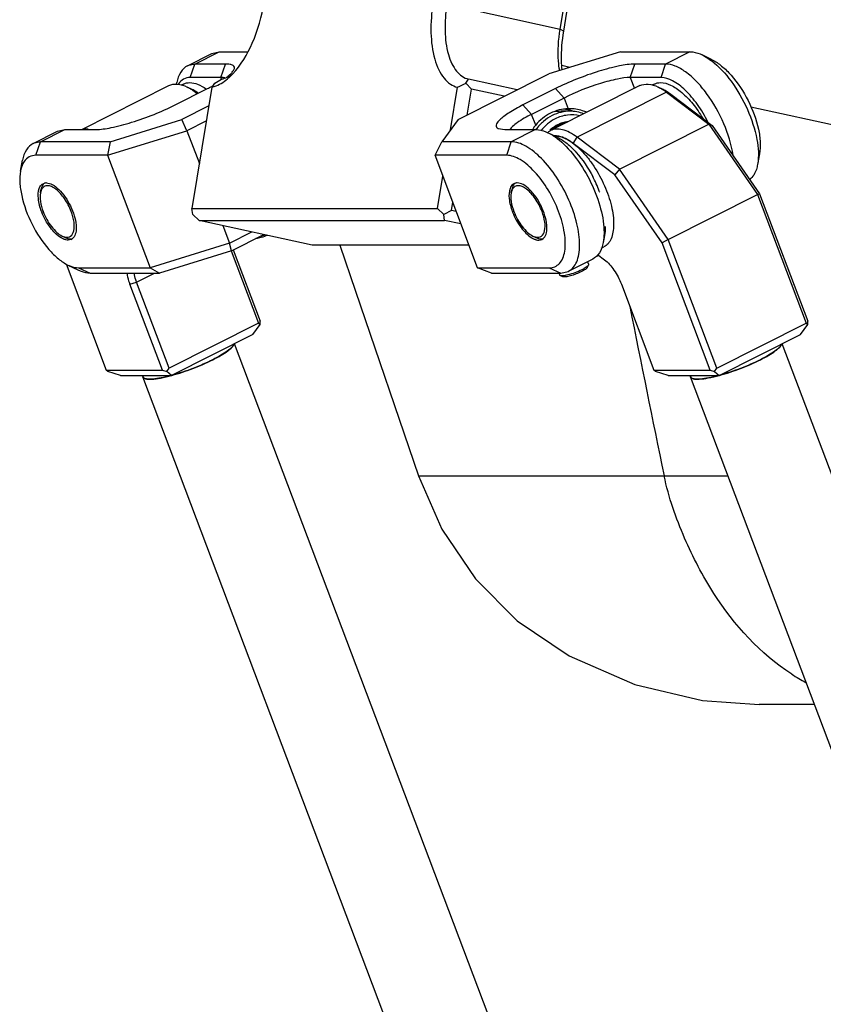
# Model space of a CAD drawing. Header units: millimetres. Extents: x 0 to 2550, y 0 to 1188.
# Tile 124 of 218: x 486 to 502, y 334 to 353. Entities that reach past the tile are written whole.
import ezdxf

# ---------------------------------------------------------------- set-up
doc = ezdxf.new("R2010")
doc.units = ezdxf.units.MM
doc.header["$LTSCALE"] = 46.255
for name, color, linetype in [('2ND_ARM_V2_PITCH_ABL111', 7, 'CONTINUOUS'), ('A2200203_ABL109', 7, 'CONTINUOUS'), ('A2300202#AF1_ABL113', 7, 'CONTINUOUS'), ('A2300202#AF4_ABL117', 7, 'CONTINUOUS'), ('CSHCS-BR-M4-12_203_PBL820', 7, 'CONTINUOUS'), ('FWSRM-D10-V4-E2-T2_5_PBL121', 7, 'CONTINUOUS'), ('M2000901_PBL125', 7, 'CONTINUOUS'), ('M2200104_PBL126', 7, 'CONTINUOUS'), ('M2200202_PBL110', 7, 'CONTINUOUS'), ('M2200301_PBL230', 7, 'CONTINUOUS'), ('M2300101_PBL112', 7, 'CONTINUOUS'), ('M2300101_PBL116', 7, 'CONTINUOUS'), ('M2300202_PBL114', 7, 'CONTINUOUS'), ('M2300202_PBL118', 7, 'CONTINUOUS'), ('M2300301_PBL206', 7, 'CONTINUOUS'), ('M2300301_PBL212', 7, 'CONTINUOUS'), ('M2300602_PBL122', 7, 'CONTINUOUS'), ('M2300602_PBL137', 7, 'CONTINUOUS'), ('SSHH-ST-M3-5_203_PBL123', 7, 'CONTINUOUS'), ('SSHH-ST-M3-5_203_PBL819', 7, 'CONTINUOUS'), ('WFM_0608_06_2_PBL115', 7, 'CONTINUOUS'), ('WFM_0608_06_2_PBL119', 7, 'CONTINUOUS'), ('WFM_0608_06_2_PBL120', 7, 'CONTINUOUS')]:
    doc.layers.add(name, color=color, linetype=linetype)

# ---------------------------------------------------------------- blocks, each defined once
blk = doc.blocks.new('M2200202_PBL110', base_point=(493.3, 353.921))
at = {"layer": 'M2200202_PBL110', "color": 7}
for p, q in [((493.827, 359.302), (496.039, 358.816)), ((492.598, 358.778), (492.749, 358.914)), ((496.936, 357.826), (496.855, 358.013)), ((490.82, 353.268), (491.256, 355.92)), ((494.556, 355.92), (494.12, 353.268)), ((494.827, 355.883), (494.39, 353.23)), ((496.602, 352.745), (497.039, 355.398)), ((496.672, 352.708), (497.109, 355.36)), ((495.763, 351.558), (494.811, 351.767)), ((489.797, 351.609), (489.407, 349.24)), ((494.46, 350.777), (494.597, 351.609)), ((494.762, 351.688), (494.867, 351.572)), ((494.784, 351.065), (494.867, 351.572)), ((495.51, 351.431), (494.867, 351.572)), ((494.207, 349.24), (494.311, 349.87)), ((489.426, 349.123), (489.407, 349.24)), ((489.407, 349.24), (494.207, 349.24)), ((494.326, 349.123), (494.207, 349.24)), ((494.477, 349.202), (494.503, 349.361)), ((489.545, 349.006), (489.426, 349.123)), ((494.477, 349.202), (494.326, 349.123)), ((494.345, 349.006), (494.326, 349.123)), ((494.571, 349.182), (494.477, 349.202)), ((491.757, 348.521), (489.545, 349.006)), ((489.545, 349.006), (494.345, 349.006)), ((494.664, 348.936), (494.345, 349.006)), ((494.821, 348.521), (491.757, 348.521))]:
    blk.add_line(p, q, dxfattribs=at)
at = {"layer": 'M2200202_PBL110', "color": 2}
for p, q in [((494.827, 355.883), (494.556, 355.92)), ((494.827, 355.883), (497.039, 355.398)), ((497.039, 355.398), (497.109, 355.36)), ((494.39, 353.23), (494.12, 353.268)), ((494.39, 353.23), (496.602, 352.745)), ((496.602, 352.745), (496.672, 352.708))]:
    blk.add_line(p, q, dxfattribs=at)
at = {"layer": 'M2200202_PBL110', "color": 7}
for centre, radius, start, end in [((486.314, 357.9), 7.149, 299.6629, 300.9206), ((489.807, 352.407), 0.668, 297.7667, 300.8979), ((489.28, 352.74), 1.27, 311.9692, 316.6715), ((489.762, 352.483), 0.756, 300.9401, 305.7262), ((493.253, 352.672), 1.802, 326.8876, 329.8431), ((487.011, 353.617), 3.434, 324.2256, 325.8269), ((491.855, 357.586), 6.576, 294.6475, 296.2422)]:
    blk.add_arc(centre, radius, start, end, dxfattribs=at)
for points, knots in [([(492.749, 358.914), (492.834, 358.99), (493.007, 359.124), (493.284, 359.266), (493.561, 359.331), (493.742, 359.32), (493.827, 359.302)], [0, 0, 0, 0, 0.289859, 0.548242, 0.781323, 1, 1, 1, 1]), ([(493.827, 359.302), (493.93, 359.279), (494.139, 359.188), (494.402, 358.941), (494.614, 358.596), (494.839, 357.988), (494.953, 357.061), (494.893, 356.289), (494.827, 355.883)], [0, 0, 0, 0, 0.082964, 0.173823, 0.277837, 0.397142, 0.678433, 1, 1, 1, 1]), ([(492.758, 358.908), (492.883, 359), (493.14, 359.143), (493.572, 359.187), (493.964, 359.014), (494.151, 358.796), (494.232, 358.672)], [0, 0, 0, 0, 0.273155, 0.507865, 0.737964, 1, 1, 1, 1]), ([(492.598, 358.778), (492.611, 358.79), (492.663, 358.835), (492.717, 358.878), (492.758, 358.908)], [0, 0, 0, 0, 0.256638, 1, 1, 1, 1]), ([(491.256, 355.92), (491.351, 356.493), (491.593, 357.314), (492.114, 358.249), (492.43, 358.627), (492.598, 358.778)], [0, 0, 0, 0, 0.543725, 0.78864, 1, 1, 1, 1]), ([(494.232, 358.672), (494.336, 358.513), (494.502, 358.126), (494.682, 357.2), (494.642, 356.438), (494.556, 355.92)], [0, 0, 0, 0, 0.202127, 0.441458, 1, 1, 1, 1]), ([(496.855, 358.013), (496.81, 358.118), (496.709, 358.312), (496.516, 358.556), (496.293, 358.731), (496.123, 358.798), (496.039, 358.816)], [0, 0, 0, 0, 0.289857, 0.54824, 0.781322, 1, 1, 1, 1]), ([(496.926, 357.829), (496.921, 357.845), (496.899, 357.907), (496.875, 357.968), (496.855, 358.013)], [0, 0, 0, 0, 0.255261, 1, 1, 1, 1]), ([(497.039, 355.398), (497.11, 355.831), (497.17, 356.651), (497.049, 357.472), (496.926, 357.829)], [0, 0, 0, 0, 0.537936, 1, 1, 1, 1]), ([(497.109, 355.36), (497.182, 355.807), (497.226, 356.469), (497.117, 357.297), (497.006, 357.663), (496.936, 357.826)], [0, 0, 0, 0, 0.544207, 0.786556, 1, 1, 1, 1]), ([(490.204, 351.868), (490.367, 352.041), (490.632, 352.496), (490.775, 352.995), (490.82, 353.268)], [0, 0, 0, 0, 0.462811, 1, 1, 1, 1]), ([(494.12, 353.268), (494.088, 353.072), (494.059, 352.699), (494.113, 352.251), (494.22, 351.957), (494.322, 351.789), (494.447, 351.667), (494.547, 351.621), (494.597, 351.609)], [0, 0, 0, 0, 0.320867, 0.602018, 0.721521, 0.825851, 0.917013, 1, 1, 1, 1]), ([(494.39, 353.23), (494.362, 353.058), (494.336, 352.729), (494.384, 352.334), (494.479, 352.074), (494.568, 351.925), (494.679, 351.818), (494.767, 351.778), (494.811, 351.767)], [0, 0, 0, 0, 0.320868, 0.602019, 0.721522, 0.825851, 0.917013, 1, 1, 1, 1]), ([(496.593, 351.933), (496.582, 351.995), (496.551, 352.265), (496.568, 352.539), (496.602, 352.745)], [0, 0, 0, 0, 0.231837, 1, 1, 1, 1]), ([(496.64, 351.947), (496.635, 352.007), (496.62, 352.261), (496.641, 352.516), (496.672, 352.708)], [0, 0, 0, 0, 0.237335, 1, 1, 1, 1]), ([(489.797, 351.609), (489.825, 351.615), (489.947, 351.654), (490.055, 351.729), (490.129, 351.796)], [0, 0, 0, 0, 0.22539, 1, 1, 1, 1]), ([(489.988, 351.767), (489.998, 351.769), (490.044, 351.781), (490.087, 351.8), (490.118, 351.816)], [0, 0, 0, 0, 0.239332, 1, 1, 1, 1])]:
    blk.add_open_spline(points, degree=3, knots=knots, dxfattribs=at)
blk = doc.blocks.new('M2200104_PBL126', base_point=(511.541, 351.321))
at = {"layer": 'M2200104_PBL126', "color": 7}
for p, q in [((511.55, 355.539), (511.418, 355.343)), ((511.55, 355.539), (512.33, 355.539)), ((511.353, 354.945), (511.418, 355.343)), ((510.19, 347.876), (510.377, 349.016)), ((512.154, 348.644), (511.996, 348.661)), ((510.19, 347.876), (510.257, 347.68)), ((512.892, 347.102), (510.257, 347.68)), ((510.257, 347.68), (512.825, 347.68))]:
    blk.add_line(p, q, dxfattribs=at)
for points, knots in [([(512.693, 348.82), (512.649, 348.791), (512.484, 348.698), (512.292, 348.644), (512.154, 348.644)], [0, 0, 0, 0, 0.274282, 1, 1, 1, 1]), ([(512.053, 348.564), (511.962, 348.564), (511.774, 348.598), (511.613, 348.697), (511.54, 348.758)], [0, 0, 0, 0, 0.490321, 1, 1, 1, 1]), ([(512.695, 348.804), (512.595, 348.731), (512.392, 348.613), (512.16, 348.564), (512.053, 348.564)], [0, 0, 0, 0, 0.534363, 1, 1, 1, 1])]:
    blk.add_open_spline(points, degree=3, knots=knots, dxfattribs=at)
blk = doc.blocks.new('M2200301_PBL230', base_point=(504.482, 353.401))
at = {"layer": 'M2200301_PBL230', "color": 7}
for p, q in [((512.33, 354.73), (496.784, 358.141)), ((496.792, 351.996), (496.634, 352.031)), ((511.996, 348.661), (500.327, 351.221))]:
    blk.add_line(p, q, dxfattribs=at)
blk = doc.blocks.new('A2200203_ABL109', base_point=(501.15, 353.212))
at = {"layer": 'M2200104_PBL126'}
blk.add_blockref('M2200104_PBL126', (511.541, 351.321), dxfattribs=at)
at = {"layer": 'M2200202_PBL110'}
blk.add_blockref('M2200202_PBL110', (493.3, 353.921), dxfattribs=at)
at = {"layer": 'M2200301_PBL230'}
blk.add_blockref('M2200301_PBL230', (504.482, 353.401), dxfattribs=at)
blk = doc.blocks.new('M2300101_PBL112', base_point=(488.426, 350.139))
at = {"layer": 'M2300101_PBL112', "color": 2}
for p, q in [((489.462, 352.062), (489.939, 352.302)), ((489.373, 351.798), (489.462, 352.062)), ((489.973, 351.798), (490.062, 352.062)), ((489.985, 351.766), (489.973, 351.798)), ((486.446, 350.542), (486.922, 350.782)), ((486.357, 350.278), (486.446, 350.542)), ((487.188, 348.079), (487.416, 347.976))]:
    blk.add_line(p, q, dxfattribs=at)
at = {"layer": 'M2300101_PBL112', "color": 7}
for p, q in [((489.794, 352.269), (489.939, 352.302)), ((489.939, 352.302), (490.504, 352.302)), ((489.317, 352.029), (489.794, 352.269)), ((489.462, 352.062), (489.317, 352.029)), ((490.062, 352.062), (489.462, 352.062)), ((489.973, 351.798), (489.373, 351.798)), ((489.075, 351.262), (489.71, 351.582)), ((489.106, 351.667), (489.112, 351.701)), ((489.737, 351.243), (489.206, 350.975)), ((487.805, 350.542), (489.206, 350.975)), ((489.309, 350.758), (489.206, 350.975)), ((489.689, 350.95), (489.309, 350.758)), ((486.301, 350.509), (486.777, 350.749)), ((486.777, 350.749), (486.922, 350.782)), ((486.922, 350.782), (487.522, 350.782)), ((487.757, 350.278), (489.309, 350.758)), ((489.309, 350.758), (489.552, 350.117)), ((486.446, 350.542), (486.301, 350.509)), ((487.805, 350.542), (486.446, 350.542)), ((487.805, 350.542), (487.757, 350.278)), ((486.057, 349.969), (486.096, 350.181)), ((487.757, 350.278), (486.357, 350.278)), ((487.757, 350.278), (488.588, 348.079)), ((490.01, 348.904), (490.141, 348.559)), ((487.047, 348.634), (486.984, 348.62)), ((490.141, 348.559), (490.578, 348.779)), ((490.176, 348.409), (490.81, 348.728)), ((490.141, 348.559), (488.588, 348.079)), ((490.176, 348.409), (490.141, 348.559)), ((490.176, 348.409), (488.775, 347.976)), ((486.982, 348.133), (487.176, 348.039)), ((487.188, 348.079), (488.588, 348.079)), ((488.588, 348.079), (488.775, 347.976)), ((487.416, 347.976), (488.775, 347.976))]:
    blk.add_line(p, q, dxfattribs=at)
for centre, radius, start, end in [((489.973, 351.246), 0.553, 87.6928, 90.0442), ((489.414, 352.695), 1.114, 307.1576, 308.3664), ((489.438, 351.477), 0.355, 146.2201, 148.4844), ((487.955, 355.067), 3.902, 296.7301, 298.1164), ((488.14, 354.719), 3.508, 298.1286, 298.7486), ((486.56, 349.594), 0.144, 94.9199, 103.2872), ((486.561, 349.58), 0.157, 89.969, 94.9484), ((487.637, 349.621), 1.25, 200.7055, 201.2697), ((486.988, 348.75), 0.13, 296.7265, 307.5175), ((486.986, 348.753), 0.134, 307.5103, 309.9517), ((486.981, 348.759), 0.141, 310.0012, 316.8773)]:
    blk.add_arc(centre, radius, start, end, dxfattribs=at)
for points, knots in [([(489.317, 352.029), (489.264, 352.002), (489.165, 351.902), (489.125, 351.773), (489.112, 351.701)], [0, 0, 0, 0, 0.450711, 1, 1, 1, 1]), ([(490.226, 351.951), (490.233, 351.966), (490.243, 351.999), (490.207, 352.042), (490.142, 352.058), (490.092, 352.062), (490.062, 352.062)], [0, 0, 0, 0, 0.198304, 0.375551, 0.630984, 1, 1, 1, 1]), ([(490.106, 351.822), (490.133, 351.843), (490.178, 351.882), (490.215, 351.929), (490.226, 351.951)], [0, 0, 0, 0, 0.584094, 1, 1, 1, 1]), ([(489.373, 351.798), (489.328, 351.798), (489.235, 351.778), (489.168, 351.712), (489.143, 351.674)], [0, 0, 0, 0, 0.497157, 1, 1, 1, 1]), ([(490.048, 351.792), (490.044, 351.793), (490.027, 351.796), (490.009, 351.797), (489.996, 351.798)], [0, 0, 0, 0, 0.226998, 1, 1, 1, 1]), ([(487.522, 350.782), (487.624, 350.782), (487.862, 350.82), (488.244, 350.922), (488.662, 351.071), (488.941, 351.194), (489.075, 351.262)], [0, 0, 0, 0, 0.186256, 0.43985, 0.724936, 1, 1, 1, 1]), ([(486.301, 350.509), (486.248, 350.482), (486.149, 350.382), (486.109, 350.253), (486.096, 350.181)], [0, 0, 0, 0, 0.450711, 1, 1, 1, 1]), ([(486.357, 350.278), (486.312, 350.278), (486.219, 350.258), (486.152, 350.192), (486.127, 350.154)], [0, 0, 0, 0, 0.497157, 1, 1, 1, 1]), ([(486.127, 350.154), (486.118, 350.141), (486.085, 350.084), (486.066, 350.019), (486.057, 349.969)], [0, 0, 0, 0, 0.228288, 1, 1, 1, 1]), ([(486.057, 349.969), (486.043, 349.897), (486.037, 349.735), (486.09, 349.379), (486.262, 348.922), (486.527, 348.511), (486.782, 348.257), (486.916, 348.165), (486.982, 348.133)], [0, 0, 0, 0, 0.102636, 0.223653, 0.500007, 0.776359, 0.897375, 1, 1, 1, 1]), ([(486.467, 349.179), (486.437, 349.26), (486.396, 349.409), (486.399, 349.569), (486.422, 349.631)], [0, 0, 0, 0, 0.56748, 1, 1, 1, 1]), ([(486.422, 349.631), (486.426, 349.641), (486.442, 349.678), (486.472, 349.71), (486.498, 349.723)], [0, 0, 0, 0, 0.27839, 1, 1, 1, 1]), ([(486.561, 349.738), (486.601, 349.738), (486.692, 349.705), (486.868, 349.564), (487.011, 349.348), (487.108, 349.105), (487.146, 348.927), (487.145, 348.776), (487.11, 348.69), (487.084, 348.662)], [0, 0, 0, 0, 0.090153, 0.208893, 0.50672, 0.661331, 0.800735, 0.914412, 1, 1, 1, 1]), ([(486.848, 348.664), (486.765, 348.714), (486.616, 348.873), (486.514, 349.06), (486.472, 349.167)], [0, 0, 0, 0, 0.457252, 1, 1, 1, 1]), ([(486.919, 348.631), (486.913, 348.633), (486.889, 348.641), (486.865, 348.654), (486.848, 348.664)], [0, 0, 0, 0, 0.234555, 1, 1, 1, 1]), ([(486.984, 348.62), (486.979, 348.62), (486.957, 348.621), (486.935, 348.625), (486.919, 348.631)], [0, 0, 0, 0, 0.235045, 1, 1, 1, 1]), ([(486.982, 348.133), (487, 348.124), (487.065, 348.096), (487.137, 348.079), (487.188, 348.079)], [0, 0, 0, 0, 0.276599, 1, 1, 1, 1]), ([(487.176, 348.039), (487.196, 348.028), (487.273, 347.995), (487.356, 347.976), (487.416, 347.976)], [0, 0, 0, 0, 0.276599, 1, 1, 1, 1])]:
    blk.add_open_spline(points, degree=3, knots=knots, dxfattribs=at)
blk.add_open_spline([(486.498, 349.723), (486.507, 349.728), (486.517, 349.731), (486.527, 349.734)], degree=3, dxfattribs=at)
blk = doc.blocks.new('M2300101_PBL116', base_point=(497.335, 350.139))
at = {"layer": 'M2300101_PBL116', "color": 7}
for p, q in [((497.78, 352.302), (496.379, 351.869)), ((497.78, 352.302), (499.139, 352.302)), ((499.573, 352.144), (499.379, 352.239)), ((498.662, 352.062), (498.062, 352.062)), ((494.606, 350.975), (496.379, 351.869)), ((498.573, 351.798), (497.973, 351.798)), ((496.51, 351.582), (495.875, 351.262)), ((496.679, 351.398), (496.044, 351.078)), ((496.777, 351.189), (496.759, 351.188)), ((494.606, 350.975), (494.288, 350.542)), ((495.393, 350.801), (495.522, 350.782)), ((495.522, 350.782), (496.122, 350.782)), ((496.557, 350.624), (496.363, 350.719)), ((494.157, 350.278), (494.288, 350.542)), ((495.646, 350.542), (494.288, 350.542)), ((494.988, 348.079), (494.157, 350.278)), ((495.557, 350.278), (494.157, 350.278)), ((500.498, 350.308), (500.459, 350.096)), ((496.184, 348.62), (496.247, 348.634)), ((497.482, 348.788), (497.443, 348.576)), ((497.237, 348.248), (496.761, 348.008)), ((495.258, 347.976), (494.988, 348.079)), ((494.988, 348.079), (496.388, 348.079)), ((495.258, 347.976), (496.616, 347.976)), ((496.616, 347.976), (496.761, 348.008))]:
    blk.add_line(p, q, dxfattribs=at)
at = {"layer": 'M2300101_PBL116', "color": 2}
for p, q in [((499.139, 352.302), (498.662, 352.062)), ((497.973, 351.798), (498.062, 352.062)), ((498.573, 351.798), (498.662, 352.062)), ((497.973, 351.798), (498.053, 351.587)), ((496.679, 351.398), (496.51, 351.582)), ((496.679, 351.398), (496.759, 351.188)), ((496.044, 351.078), (495.875, 351.262)), ((496.124, 350.868), (496.044, 351.078)), ((496.122, 350.782), (495.646, 350.542)), ((495.557, 350.278), (495.646, 350.542)), ((496.388, 348.079), (496.616, 347.976))]:
    blk.add_line(p, q, dxfattribs=at)
at = {"layer": 'M2300101_PBL116', "color": 7}
for centre, radius, start, end in [((498.745, 351.061), 1.34, 52.7398, 52.9128), ((496.576, 350.389), 0.799, 77.0501, 83.2774), ((496.574, 350.382), 0.807, 74.046, 77.0534), ((496.572, 350.374), 0.815, 69.0135, 74.0404), ((496.687, 350.397), 0.734, 145.807, 148.2667), ((496.684, 350.399), 0.731, 140.0708, 145.8084), ((495.777, 349.605), 1.26, 52.8871, 55.5726), ((495.729, 349.541), 1.34, 52.7398, 52.9128), ((494.958, 348.667), 2.575, 20.7426, 27.6671), ((495.76, 349.594), 0.144, 94.9199, 103.287), ((495.761, 349.58), 0.157, 89.969, 94.9484), ((495.086, 348.717), 2.437, 20.0989, 20.7053), ((496.837, 349.621), 1.25, 200.7055, 201.2697), ((496.188, 348.75), 0.13, 296.7265, 307.5175), ((496.186, 348.753), 0.134, 307.5103, 309.9521), ((496.181, 348.759), 0.141, 310.0016, 316.8773)]:
    blk.add_arc(centre, radius, start, end, dxfattribs=at)
for points, knots in [([(499.139, 352.302), (499.157, 352.302), (499.241, 352.296), (499.321, 352.267), (499.379, 352.239)], [0, 0, 0, 0, 0.226401, 1, 1, 1, 1]), ([(499.379, 352.239), (499.394, 352.232), (499.454, 352.2), (499.512, 352.162), (499.553, 352.13)], [0, 0, 0, 0, 0.235218, 1, 1, 1, 1]), ([(499.557, 352.128), (499.705, 352.015), (499.975, 351.715), (500.276, 351.189), (500.46, 350.635), (500.489, 350.258), (500.459, 350.096)], [0, 0, 0, 0, 0.242475, 0.519182, 0.785294, 1, 1, 1, 1]), ([(499.573, 352.144), (499.639, 352.112), (499.773, 352.021), (500.027, 351.766), (500.292, 351.356), (500.465, 350.899), (500.518, 350.543), (500.512, 350.38), (500.498, 350.308)], [0, 0, 0, 0, 0.102625, 0.223641, 0.499993, 0.776347, 0.897364, 1, 1, 1, 1]), ([(498.062, 352.062), (497.961, 352.062), (497.722, 352.024), (497.341, 351.922), (496.923, 351.773), (496.644, 351.649), (496.51, 351.582)], [0, 0, 0, 0, 0.186256, 0.43985, 0.724936, 1, 1, 1, 1]), ([(499.981, 350.277), (499.95, 350.49), (499.817, 350.916), (499.547, 351.396), (499.275, 351.723), (499.068, 351.907), (498.866, 352.027), (498.726, 352.062), (498.662, 352.062)], [0, 0, 0, 0, 0.275606, 0.566313, 0.700483, 0.819208, 0.918985, 1, 1, 1, 1]), ([(497.973, 351.798), (497.888, 351.798), (497.69, 351.767), (497.252, 351.649), (496.906, 351.513), (496.679, 351.398)], [0, 0, 0, 0, 0.18634, 0.440048, 1, 1, 1, 1]), ([(499.49, 350.924), (499.431, 351.045), (499.3, 351.268), (499.067, 351.546), (498.828, 351.736), (498.651, 351.798), (498.573, 351.798)], [0, 0, 0, 0, 0.307259, 0.588702, 0.822332, 1, 1, 1, 1]), ([(495.875, 351.262), (495.782, 351.215), (495.654, 351.145), (495.506, 351.045), (495.427, 350.98), (495.375, 350.924), (495.346, 350.873), (495.353, 350.823), (495.379, 350.807), (495.393, 350.801)], [0, 0, 0, 0, 0.412777, 0.579255, 0.714318, 0.816487, 0.887692, 0.939836, 1, 1, 1, 1]), ([(496.759, 351.188), (496.64, 351.186), (496.396, 351.123), (496.203, 350.963), (496.124, 350.868)], [0, 0, 0, 0, 0.489033, 1, 1, 1, 1]), ([(497.126, 351.122), (497.097, 351.132), (496.984, 351.17), (496.865, 351.189), (496.777, 351.189)], [0, 0, 0, 0, 0.259017, 1, 1, 1, 1]), ([(496.044, 351.078), (495.947, 351.03), (495.818, 350.958), (495.679, 350.852), (495.633, 350.804), (495.619, 350.78)], [0, 0, 0, 0, 0.620769, 0.843876, 1, 1, 1, 1]), ([(496.122, 350.782), (496.141, 350.782), (496.225, 350.776), (496.305, 350.747), (496.363, 350.719)], [0, 0, 0, 0, 0.226401, 1, 1, 1, 1]), ([(496.363, 350.719), (496.373, 350.714), (496.417, 350.691), (496.459, 350.666), (496.489, 350.644)], [0, 0, 0, 0, 0.238948, 1, 1, 1, 1]), ([(496.541, 350.608), (496.668, 350.511), (496.906, 350.258), (497.187, 349.809), (497.387, 349.316), (497.453, 348.973), (497.458, 348.811)], [0, 0, 0, 0, 0.232306, 0.498121, 0.764949, 1, 1, 1, 1]), ([(496.557, 350.624), (496.62, 350.593), (496.75, 350.506), (496.997, 350.263), (497.15, 350.031), (497.239, 349.862)], [0, 0, 0, 0, 0.205632, 0.447237, 1, 1, 1, 1]), ([(496.761, 348.008), (496.797, 348.026), (496.864, 348.08), (496.933, 348.198), (496.974, 348.348), (496.993, 348.601), (496.938, 348.965), (496.782, 349.414), (496.548, 349.846), (496.264, 350.207), (495.969, 350.457), (495.744, 350.542), (495.646, 350.542)], [0, 0, 0, 0, 0.037524, 0.079216, 0.127775, 0.184204, 0.318831, 0.473916, 0.634179, 0.783155, 0.907057, 1, 1, 1, 1]), ([(496.388, 348.079), (496.425, 348.079), (496.5, 348.092), (496.595, 348.16), (496.66, 348.269), (496.713, 348.47), (496.696, 348.787), (496.581, 349.193), (496.383, 349.6), (496.129, 349.948), (495.859, 350.192), (495.648, 350.278), (495.557, 350.278)], [0, 0, 0, 0, 0.03919, 0.077571, 0.120198, 0.170409, 0.296333, 0.450149, 0.615312, 0.772135, 0.903183, 1, 1, 1, 1]), ([(500.459, 350.096), (500.453, 350.065), (500.427, 349.957), (500.368, 349.851), (500.305, 349.802)], [0, 0, 0, 0, 0.287389, 1, 1, 1, 1]), ([(495.622, 349.631), (495.599, 349.569), (495.596, 349.409), (495.637, 349.26), (495.667, 349.179)], [0, 0, 0, 0, 0.43252, 1, 1, 1, 1]), ([(495.698, 349.723), (495.69, 349.719), (495.655, 349.697), (495.633, 349.66), (495.622, 349.631)], [0, 0, 0, 0, 0.23261, 1, 1, 1, 1]), ([(496.284, 348.662), (496.31, 348.69), (496.345, 348.776), (496.346, 348.927), (496.308, 349.105), (496.211, 349.348), (496.068, 349.564), (495.892, 349.705), (495.801, 349.738), (495.761, 349.738)], [0, 0, 0, 0, 0.085588, 0.199265, 0.338669, 0.49328, 0.791107, 0.909847, 1, 1, 1, 1]), ([(495.672, 349.167), (495.714, 349.06), (495.816, 348.873), (495.965, 348.714), (496.048, 348.664)], [0, 0, 0, 0, 0.542748, 1, 1, 1, 1]), ([(496.048, 348.664), (496.054, 348.66), (496.077, 348.647), (496.101, 348.637), (496.119, 348.631)], [0, 0, 0, 0, 0.265995, 1, 1, 1, 1]), ([(496.119, 348.631), (496.125, 348.629), (496.146, 348.623), (496.168, 348.62), (496.184, 348.62)], [0, 0, 0, 0, 0.266491, 1, 1, 1, 1]), ([(497.458, 348.811), (497.459, 348.79), (497.46, 348.711), (497.453, 348.633), (497.443, 348.576)], [0, 0, 0, 0, 0.266756, 1, 1, 1, 1]), ([(497.443, 348.576), (497.429, 348.505), (497.389, 348.375), (497.291, 348.275), (497.237, 348.248)], [0, 0, 0, 0, 0.549289, 1, 1, 1, 1])]:
    blk.add_open_spline(points, degree=3, knots=knots, dxfattribs=at)
blk.add_open_spline([(495.727, 349.734), (495.717, 349.731), (495.707, 349.728), (495.698, 349.723)], degree=3, dxfattribs=at)
blk = doc.blocks.new('FWSRM-D10-V4-E2-T2_5_PBL121', base_point=(496.596, 350.949))
at = {"layer": 'FWSRM-D10-V4-E2-T2_5_PBL121', "color": 7}
for p, q in [((496.792, 351.139), (496.612, 351.139)), ((496.597, 350.893), (496.599, 350.894)), ((496.597, 350.893), (496.599, 350.894))]:
    blk.add_line(p, q, dxfattribs=at)
for centre, radius, start, end in [((496.613, 350.384), 0.754, 90.0195, 99.9833), ((496.879, 350.239), 0.713, 130.7693, 131.9232), ((496.865, 350.256), 0.691, 121.3675, 130.794), ((496.846, 350.285), 0.658, 116.7572, 121.3002), ((496.839, 350.299), 0.641, 112.1336, 116.7539), ((496.832, 350.317), 0.623, 102.6762, 111.9839), ((496.829, 350.328), 0.61, 102.2136, 102.6364), ((496.828, 350.332), 0.607, 96.5251, 102.2175)]:
    blk.add_arc(centre, radius, start, end, dxfattribs=at)
for points, knots in [([(496.792, 351.139), (496.733, 351.139), (496.613, 351.124), (496.5, 351.082), (496.446, 351.055)], [0, 0, 0, 0, 0.496639, 1, 1, 1, 1]), ([(497.063, 351.089), (497.02, 351.105), (496.931, 351.13), (496.838, 351.139), (496.792, 351.139)], [0, 0, 0, 0, 0.50204, 1, 1, 1, 1]), ([(496.446, 351.055), (496.384, 351.024), (496.266, 350.944), (496.171, 350.839), (496.129, 350.781)], [0, 0, 0, 0, 0.491853, 1, 1, 1, 1]), ([(496.505, 350.991), (496.452, 350.964), (496.35, 350.896), (496.265, 350.808), (496.227, 350.759)], [0, 0, 0, 0, 0.492444, 1, 1, 1, 1]), ([(496.988, 351.05), (496.908, 351.069), (496.74, 351.078), (496.579, 351.028), (496.505, 350.991)], [0, 0, 0, 0, 0.497399, 1, 1, 1, 1])]:
    blk.add_open_spline(points, degree=3, knots=knots, dxfattribs=at)
blk = doc.blocks.new('M2300602_PBL122', base_point=(486.773, 349.189))
at = {"layer": 'M2300602_PBL122', "color": 7}
for p, q in [((486.444, 349.541), (486.456, 349.605)), ((486.868, 348.699), (486.927, 348.671))]:
    blk.add_line(p, q, dxfattribs=at)
for centre, radius, start, end in [((486.63, 349.525), 0.184, 150.5131, 154.6502), ((486.971, 348.886), 0.212, 253.886, 258.192)]:
    blk.add_arc(centre, radius, start, end, dxfattribs=at)
for points, knots in [([(486.464, 349.603), (486.462, 349.599), (486.453, 349.579), (486.447, 349.557), (486.444, 349.541)], [0, 0, 0, 0, 0.234462, 1, 1, 1, 1]), ([(486.506, 349.717), (486.5, 349.71), (486.475, 349.677), (486.462, 349.636), (486.456, 349.605)], [0, 0, 0, 0, 0.224013, 1, 1, 1, 1]), ([(487.047, 349.179), (487.014, 349.267), (486.93, 349.427), (486.79, 349.59), (486.668, 349.667), (486.587, 349.689), (486.513, 349.671), (486.481, 349.635), (486.47, 349.615)], [0, 0, 0, 0, 0.334686, 0.629995, 0.746531, 0.840055, 0.918755, 1, 1, 1, 1]), ([(486.444, 349.541), (486.434, 349.487), (486.44, 349.361), (486.473, 349.242), (486.497, 349.179)], [0, 0, 0, 0, 0.448271, 1, 1, 1, 1]), ([(486.497, 349.179), (486.537, 349.073), (486.617, 348.927), (486.755, 348.773), (486.831, 348.718), (486.868, 348.699)], [0, 0, 0, 0, 0.549482, 0.795586, 1, 1, 1, 1]), ([(486.928, 348.678), (486.947, 348.674), (486.985, 348.672), (487.06, 348.703), (487.113, 348.817), (487.106, 348.987), (487.073, 349.112), (487.047, 349.179)], [0, 0, 0, 0, 0.095264, 0.181686, 0.377127, 0.653306, 1, 1, 1, 1]), ([(486.927, 348.671), (486.937, 348.666), (486.976, 348.649), (487.02, 348.641), (487.05, 348.645)], [0, 0, 0, 0, 0.281857, 1, 1, 1, 1])]:
    blk.add_open_spline(points, degree=3, knots=knots, dxfattribs=at)
for points in [[(486.526, 349.735), (486.519, 349.73), (486.512, 349.724), (486.506, 349.717)], [(486.868, 348.699), (486.883, 348.692), (486.897, 348.687), (486.912, 348.682)], [(487.05, 348.645), (487.058, 348.646), (487.065, 348.647), (487.073, 348.649)]]:
    blk.add_open_spline(points, degree=3, dxfattribs=at)
blk = doc.blocks.new('SSHH-ST-M3-5_203_PBL123', base_point=(496.868, 348.049))
at = {"layer": 'SSHH-ST-M3-5_203_PBL123', "color": 7}
for p, q in [((497.131, 348.084), (497.154, 348.133)), ((497.136, 348.198), (497.156, 348.147)), ((496.579, 347.976), (496.594, 347.934)), ((496.655, 347.904), (496.605, 347.925))]:
    blk.add_line(p, q, dxfattribs=at)
for points, knots in [([(497.131, 348.084), (497.129, 348.081), (497.126, 348.075), (497.114, 348.063), (497.092, 348.046), (497.059, 348.025), (497.033, 348.011), (497.019, 348.004)], [0, 0, 0, 0, 0.066121, 0.149722, 0.370395, 0.657598, 1, 1, 1, 1]), ([(497.154, 348.133), (497.153, 348.13), (497.148, 348.123), (497.135, 348.109), (497.11, 348.089), (497.071, 348.065), (497.041, 348.049), (497.025, 348.041)], [0, 0, 0, 0, 0.066122, 0.149724, 0.370397, 0.657603, 1, 1, 1, 1]), ([(497.156, 348.147), (497.156, 348.145), (497.157, 348.14), (497.155, 348.135), (497.154, 348.133)], [0, 0, 0, 0, 0.451769, 1, 1, 1, 1]), ([(496.605, 347.925), (496.602, 347.926), (496.598, 347.929), (496.595, 347.933), (496.594, 347.934)], [0, 0, 0, 0, 0.548246, 1, 1, 1, 1]), ([(496.75, 347.938), (496.734, 347.934), (496.704, 347.927), (496.662, 347.921), (496.633, 347.92), (496.615, 347.922), (496.608, 347.924), (496.605, 347.925)], [0, 0, 0, 0, 0.34169, 0.627724, 0.848284, 0.932585, 1, 1, 1, 1]), ([(497.019, 348.004), (496.985, 347.987), (496.931, 347.963), (496.858, 347.937), (496.804, 347.921), (496.755, 347.909), (496.713, 347.901), (496.683, 347.899), (496.665, 347.901), (496.658, 347.903), (496.655, 347.904)], [0, 0, 0, 0, 0.302197, 0.458553, 0.60774, 0.742192, 0.855287, 0.941943, 0.97451, 1, 1, 1, 1]), ([(497.025, 348.041), (496.981, 348.018), (496.891, 347.98), (496.797, 347.95), (496.75, 347.938)], [0, 0, 0, 0, 0.50306, 1, 1, 1, 1])]:
    blk.add_open_spline(points, degree=3, knots=knots, dxfattribs=at)
blk = doc.blocks.new('M2300602_PBL137', base_point=(495.973, 349.189))
at = {"layer": 'M2300602_PBL137', "color": 7}
for p, q in [((495.644, 349.541), (495.656, 349.605)), ((496.068, 348.699), (496.127, 348.671))]:
    blk.add_line(p, q, dxfattribs=at)
for centre, radius, start, end in [((495.83, 349.525), 0.184, 150.5147, 154.6503), ((496.171, 348.886), 0.212, 253.8872, 258.1919)]:
    blk.add_arc(centre, radius, start, end, dxfattribs=at)
for points, knots in [([(495.664, 349.603), (495.662, 349.599), (495.653, 349.579), (495.647, 349.557), (495.644, 349.541)], [0, 0, 0, 0, 0.234462, 1, 1, 1, 1]), ([(495.706, 349.717), (495.7, 349.71), (495.675, 349.677), (495.662, 349.636), (495.656, 349.605)], [0, 0, 0, 0, 0.224012, 1, 1, 1, 1]), ([(496.247, 349.179), (496.214, 349.267), (496.13, 349.427), (495.99, 349.59), (495.868, 349.667), (495.787, 349.689), (495.713, 349.671), (495.681, 349.635), (495.67, 349.615)], [0, 0, 0, 0, 0.334687, 0.629996, 0.746531, 0.840054, 0.918754, 1, 1, 1, 1]), ([(495.644, 349.541), (495.634, 349.487), (495.64, 349.361), (495.673, 349.242), (495.697, 349.179)], [0, 0, 0, 0, 0.448271, 1, 1, 1, 1]), ([(495.697, 349.179), (495.737, 349.073), (495.817, 348.927), (495.955, 348.773), (496.031, 348.718), (496.068, 348.699)], [0, 0, 0, 0, 0.549482, 0.795586, 1, 1, 1, 1]), ([(496.128, 348.678), (496.147, 348.674), (496.185, 348.672), (496.26, 348.703), (496.313, 348.817), (496.306, 348.987), (496.273, 349.112), (496.247, 349.179)], [0, 0, 0, 0, 0.095264, 0.181686, 0.377128, 0.653306, 1, 1, 1, 1]), ([(496.127, 348.671), (496.137, 348.666), (496.176, 348.649), (496.22, 348.641), (496.25, 348.645)], [0, 0, 0, 0, 0.281857, 1, 1, 1, 1])]:
    blk.add_open_spline(points, degree=3, knots=knots, dxfattribs=at)
for points in [[(495.726, 349.735), (495.719, 349.73), (495.712, 349.724), (495.706, 349.717)], [(496.068, 348.699), (496.083, 348.692), (496.097, 348.687), (496.112, 348.682)], [(496.25, 348.645), (496.258, 348.646), (496.265, 348.647), (496.273, 348.649)]]:
    blk.add_open_spline(points, degree=3, dxfattribs=at)
blk = doc.blocks.new('SSHH-ST-M3-5_203_PBL819', base_point=(490.771, 348.688))
at = {"layer": 'SSHH-ST-M3-5_203_PBL819', "color": 7}
blk.add_arc((490.361, 350.041), 1.397, 286.397, 289.5084, dxfattribs=at)
blk.add_open_spline([(490.884, 348.712), (490.843, 348.696), (490.783, 348.675), (490.706, 348.657), (490.672, 348.652), (490.657, 348.651)], degree=3, knots=[0, 0, 0, 0, 0.563824, 0.805903, 1, 1, 1, 1], dxfattribs=at)
blk = doc.blocks.new('CSHCS-BR-M4-12_203_PBL820', base_point=(496.578, 350.852))
at = {"layer": 'CSHCS-BR-M4-12_203_PBL820', "color": 7}
blk.add_arc((496.878, 350.24), 0.712, 130.4465, 131.9489, dxfattribs=at)
for points, knots in [([(496.416, 350.782), (496.464, 350.823), (496.571, 350.892), (496.693, 350.927), (496.754, 350.934)], [0, 0, 0, 0, 0.507032, 1, 1, 1, 1]), ([(496.74, 350.925), (496.688, 350.914), (496.586, 350.877), (496.496, 350.817), (496.455, 350.781)], [0, 0, 0, 0, 0.493508, 1, 1, 1, 1])]:
    blk.add_open_spline(points, degree=3, knots=knots, dxfattribs=at)
blk = doc.blocks.new('2ND_ARM_V2_PITCH_ABL111', base_point=(493.277, 350.101))
at = {"layer": 'CSHCS-BR-M4-12_203_PBL820'}
blk.add_blockref('CSHCS-BR-M4-12_203_PBL820', (496.578, 350.852), dxfattribs=at)
at = {"layer": 'FWSRM-D10-V4-E2-T2_5_PBL121'}
blk.add_blockref('FWSRM-D10-V4-E2-T2_5_PBL121', (496.596, 350.949), dxfattribs=at)
at = {"layer": 'M2300101_PBL112'}
blk.add_blockref('M2300101_PBL112', (488.426, 350.139), dxfattribs=at)
at = {"layer": 'M2300101_PBL116'}
blk.add_blockref('M2300101_PBL116', (497.335, 350.139), dxfattribs=at)
at = {"layer": 'M2300602_PBL122'}
blk.add_blockref('M2300602_PBL122', (486.773, 349.189), dxfattribs=at)
at = {"layer": 'M2300602_PBL137'}
blk.add_blockref('M2300602_PBL137', (495.973, 349.189), dxfattribs=at)
at = {"layer": 'SSHH-ST-M3-5_203_PBL123'}
blk.add_blockref('SSHH-ST-M3-5_203_PBL123', (496.868, 348.049), dxfattribs=at)
at = {"layer": 'SSHH-ST-M3-5_203_PBL819'}
blk.add_blockref('SSHH-ST-M3-5_203_PBL819', (490.771, 348.688), dxfattribs=at)
blk = doc.blocks.new('M2300202_PBL114', base_point=(488.843, 348.821))
at = {"layer": 'M2300202_PBL114', "color": 7}
for p, q in [((487.254, 350.782), (488.956, 351.64)), ((489.411, 351.564), (489.314, 351.612)), ((490.174, 348.408), (490.708, 346.996)), ((490.211, 348.427), (490.737, 347.036)), ((486.946, 348.156), (487.732, 346.075)), ((488.832, 346.076), (488.195, 347.759)), ((488.961, 346.116), (488.325, 347.799)), ((490.708, 346.996), (488.961, 346.116)), ((490.598, 346.772), (490.74, 346.97)), ((490.708, 346.996), (490.74, 346.97)), ((490.74, 346.97), (490.737, 347.036)), ((490.598, 346.772), (489.01, 345.972)), ((487.732, 346.075), (488.832, 346.076)), ((487.764, 346.049), (487.732, 346.075)), ((488.01, 345.972), (487.764, 346.049)), ((488.01, 345.972), (489.01, 345.972)), ((488.832, 346.076), (488.914, 346.05)), ((488.914, 346.05), (488.961, 346.116)), ((489.01, 345.972), (488.914, 346.05))]:
    blk.add_line(p, q, dxfattribs=at)
at = {"layer": 'M2300202_PBL114', "color": 2}
for p, q in [((488.325, 347.799), (488.674, 347.976)), ((488.195, 347.759), (488.325, 347.799))]:
    blk.add_line(p, q, dxfattribs=at)
at = {"layer": 'M2300202_PBL114', "color": 7}
for points, knots in [([(488.956, 351.64), (489.005, 351.665), (489.134, 351.683), (489.253, 351.641), (489.314, 351.612)], [0, 0, 0, 0, 0.450662, 1, 1, 1, 1]), ([(489.314, 351.612), (489.321, 351.608), (489.352, 351.592), (489.382, 351.575), (489.404, 351.561)], [0, 0, 0, 0, 0.241315, 1, 1, 1, 1]), ([(489.404, 351.561), (489.413, 351.555), (489.449, 351.531), (489.483, 351.505), (489.508, 351.485)], [0, 0, 0, 0, 0.241227, 1, 1, 1, 1]), ([(489.411, 351.564), (489.42, 351.56), (489.461, 351.539), (489.5, 351.514), (489.529, 351.494)], [0, 0, 0, 0, 0.238011, 1, 1, 1, 1]), ([(488.195, 347.759), (488.188, 347.778), (488.164, 347.849), (488.145, 347.922), (488.138, 347.977)], [0, 0, 0, 0, 0.262152, 1, 1, 1, 1]), ([(488.325, 347.799), (488.319, 347.815), (488.299, 347.872), (488.284, 347.932), (488.277, 347.977)], [0, 0, 0, 0, 0.261715, 1, 1, 1, 1])]:
    blk.add_open_spline(points, degree=3, knots=knots, dxfattribs=at)
blk.add_open_spline([(487.379, 350.788), (487.355, 350.791), (487.329, 350.791), (487.305, 350.788)], degree=3, dxfattribs=at)
blk = doc.blocks.new('WFM_0608_06_2_PBL115', base_point=(489.441, 351.596))
at = {"layer": 'WFM_0608_06_2_PBL115', "color": 7}
blk.add_line((489.239, 351.67), (489.193, 351.647), dxfattribs=at)
blk.add_arc((489.089, 350.904), 0.734, 62.5016, 64.1287, dxfattribs=at)
for points, knots in [([(489.239, 351.67), (489.257, 351.68), (489.298, 351.694), (489.341, 351.698), (489.363, 351.698)], [0, 0, 0, 0, 0.488748, 1, 1, 1, 1]), ([(489.363, 351.698), (489.416, 351.699), (489.533, 351.67), (489.635, 351.611), (489.688, 351.573)], [0, 0, 0, 0, 0.449219, 1, 1, 1, 1]), ([(489.53, 351.493), (489.521, 351.499), (489.488, 351.522), (489.454, 351.542), (489.428, 351.556)], [0, 0, 0, 0, 0.260309, 1, 1, 1, 1])]:
    blk.add_open_spline(points, degree=3, knots=knots, dxfattribs=at)
blk = doc.blocks.new('M2300301_PBL206', base_point=(501.802, 313.292))
at = {"layer": 'M2300301_PBL206', "color": 7}
for p, q in [((515.111, 280.812), (490.24, 346.592)), ((488.45, 345.945), (488.439, 345.972)), ((513.328, 280.138), (488.447, 345.944))]:
    blk.add_line(p, q, dxfattribs=at)
blk.add_arc((488.483, 345.957), 0.038, 200.7049, 202.3534, dxfattribs=at)
for points, knots in [([(490.227, 346.585), (490.22, 346.562), (490.179, 346.512), (490.092, 346.442), (489.966, 346.361), (489.868, 346.308), (489.813, 346.281)], [0, 0, 0, 0, 0.139582, 0.356846, 0.647852, 1, 1, 1, 1]), ([(489.815, 346.281), (489.87, 346.309), (489.969, 346.362), (490.096, 346.443), (490.182, 346.514), (490.223, 346.564), (490.23, 346.587)], [0, 0, 0, 0, 0.352963, 0.64428, 0.861227, 1, 1, 1, 1]), ([(489.014, 345.974), (489.153, 346.012), (489.424, 346.103), (489.688, 346.217), (489.815, 346.281)], [0, 0, 0, 0, 0.502255, 1, 1, 1, 1]), ([(489.813, 346.281), (489.687, 346.217), (489.426, 346.104), (489.156, 346.014), (489.018, 345.976)], [0, 0, 0, 0, 0.497514, 1, 1, 1, 1]), ([(488.448, 345.943), (488.456, 345.923), (488.498, 345.905), (488.557, 345.899), (488.656, 345.9), (488.808, 345.923), (488.936, 345.953), (489.007, 345.972)], [0, 0, 0, 0, 0.111605, 0.201455, 0.316603, 0.618462, 1, 1, 1, 1]), ([(489.002, 345.972), (488.936, 345.954), (488.816, 345.925), (488.653, 345.901), (488.538, 345.898), (488.472, 345.915), (488.457, 345.933)], [0, 0, 0, 0, 0.368178, 0.665571, 0.876536, 1, 1, 1, 1])]:
    blk.add_open_spline(points, degree=3, knots=knots, dxfattribs=at)
for points in [[(488.445, 345.952), (488.445, 345.949), (488.446, 345.946), (488.447, 345.944)], [(488.457, 345.933), (488.454, 345.936), (488.452, 345.94), (488.45, 345.945)]]:
    blk.add_open_spline(points, degree=3, dxfattribs=at)
blk = doc.blocks.new('A2300202#AF1_ABL113', base_point=(502.215, 314.349))
at = {"layer": 'M2300202_PBL114'}
blk.add_blockref('M2300202_PBL114', (488.843, 348.821), dxfattribs=at)
at = {"layer": 'M2300301_PBL206'}
blk.add_blockref('M2300301_PBL206', (501.802, 313.292), dxfattribs=at)
at = {"layer": 'WFM_0608_06_2_PBL115'}
blk.add_blockref('WFM_0608_06_2_PBL115', (489.441, 351.596), dxfattribs=at)
blk = doc.blocks.new('M2300202_PBL118', base_point=(498.901, 348.821))
at = {"layer": 'M2300202_PBL118', "color": 7}
for p, q in [((498.158, 351.64), (496.412, 350.76)), ((498.613, 351.564), (498.516, 351.612)), ((498.613, 351.564), (498.762, 351.471)), ((498.678, 351.511), (499.507, 350.884)), ((498.762, 351.471), (499.575, 350.857)), ((497.761, 350.004), (499.507, 350.884)), ((499.507, 350.884), (500.459, 349.51)), ((499.507, 350.884), (499.575, 350.857)), ((499.575, 350.857), (500.498, 349.525)), ((497.761, 350.004), (496.932, 350.631)), ((497.67, 349.897), (496.857, 350.511)), ((497.761, 350.004), (497.67, 349.897)), ((498.713, 348.63), (497.761, 350.004)), ((498.593, 348.565), (497.67, 349.897)), ((498.713, 348.63), (500.459, 349.51)), ((500.459, 349.51), (500.498, 349.525)), ((500.459, 349.51), (501.41, 346.996)), ((500.498, 349.525), (501.439, 347.036)), ((498.713, 348.63), (498.593, 348.565)), ((499.663, 346.116), (498.713, 348.63)), ((499.534, 346.076), (498.593, 348.565)), ((497.332, 348.339), (497.468, 348.236)), ((497.798, 347.76), (498.434, 346.076)), ((499.663, 346.116), (501.41, 346.996)), ((501.3, 346.773), (501.442, 346.971)), ((501.41, 346.996), (501.442, 346.971)), ((501.442, 346.971), (501.439, 347.036)), ((499.712, 345.973), (501.3, 346.773)), ((498.466, 346.05), (498.434, 346.076)), ((498.434, 346.076), (499.534, 346.076)), ((498.712, 345.973), (498.466, 346.05)), ((498.712, 345.973), (499.712, 345.973)), ((499.534, 346.076), (499.616, 346.051)), ((499.616, 346.051), (499.663, 346.116)), ((499.616, 346.051), (499.712, 345.973))]:
    blk.add_line(p, q, dxfattribs=at)
at = {"layer": 'M2300202_PBL118', "color": 2}
for p, q in [((498.678, 351.511), (496.932, 350.631)), ((498.762, 351.471), (498.678, 351.511)), ((496.857, 350.511), (496.932, 350.631))]:
    blk.add_line(p, q, dxfattribs=at)
at = {"layer": 'M2300202_PBL118', "color": 7}
for centre, radius, start, end in [((497.998, 350.613), 1.126, 52.8546, 57.3062), ((496.502, 350.338), 0.32, 90.0119, 91.925), ((496.436, 350.053), 0.615, 67.2234, 68.1617), ((496.182, 349.618), 1.12, 52.9201, 53.6124)]:
    blk.add_arc(centre, radius, start, end, dxfattribs=at)
for points, knots in [([(498.158, 351.64), (498.208, 351.664), (498.336, 351.683), (498.455, 351.641), (498.516, 351.612)], [0, 0, 0, 0, 0.450607, 1, 1, 1, 1]), ([(498.516, 351.612), (498.524, 351.608), (498.554, 351.592), (498.584, 351.575), (498.606, 351.561)], [0, 0, 0, 0, 0.241429, 1, 1, 1, 1]), ([(496.932, 350.631), (496.886, 350.665), (496.796, 350.724), (496.656, 350.781), (496.526, 350.797), (496.446, 350.777), (496.412, 350.76)], [0, 0, 0, 0, 0.307859, 0.572322, 0.798002, 1, 1, 1, 1]), ([(496.665, 350.624), (496.656, 350.627), (496.621, 350.64), (496.585, 350.65), (496.558, 350.654)], [0, 0, 0, 0, 0.26336, 1, 1, 1, 1]), ([(496.847, 350.519), (496.832, 350.53), (496.778, 350.568), (496.719, 350.601), (496.674, 350.62)], [0, 0, 0, 0, 0.267631, 1, 1, 1, 1]), ([(497.468, 348.236), (497.541, 348.181), (497.67, 348.03), (497.761, 347.856), (497.798, 347.76)], [0, 0, 0, 0, 0.468795, 1, 1, 1, 1])]:
    blk.add_open_spline(points, degree=3, knots=knots, dxfattribs=at)
for points in [[(496.412, 350.76), (496.393, 350.75), (496.376, 350.739), (496.36, 350.725)], [(496.558, 350.654), (496.54, 350.657), (496.521, 350.658), (496.502, 350.658)]]:
    blk.add_open_spline(points, degree=3, dxfattribs=at)
blk = doc.blocks.new('WFM_0608_06_2_PBL119', base_point=(498.892, 351.349))
at = {"layer": 'WFM_0608_06_2_PBL119', "color": 7}
blk.add_line((498.441, 351.67), (498.396, 351.647), dxfattribs=at)
for centre, radius, start, end in [((498.291, 350.904), 0.735, 62.4854, 64.1297), ((498.086, 350.576), 1.122, 52.9596, 53.9394), ((498.054, 350.534), 1.175, 51.8624, 52.9588)]:
    blk.add_arc(centre, radius, start, end, dxfattribs=at)
for points, knots in [([(498.441, 351.67), (498.46, 351.68), (498.501, 351.694), (498.544, 351.698), (498.565, 351.698)], [0, 0, 0, 0, 0.488743, 1, 1, 1, 1]), ([(498.565, 351.698), (498.633, 351.699), (498.74, 351.666), (498.873, 351.589), (499.024, 351.473), (499.206, 351.28), (499.33, 351.098), (499.389, 350.999)], [0, 0, 0, 0, 0.180517, 0.289912, 0.412153, 0.690221, 1, 1, 1, 1]), ([(498.746, 351.483), (498.737, 351.49), (498.699, 351.516), (498.66, 351.54), (498.631, 351.556)], [0, 0, 0, 0, 0.261598, 1, 1, 1, 1])]:
    blk.add_open_spline(points, degree=3, knots=knots, dxfattribs=at)
blk = doc.blocks.new('WFM_0608_06_2_PBL120', base_point=(497.068, 349.559))
at = {"layer": 'WFM_0608_06_2_PBL120', "color": 7}
blk.add_line((497.402, 348.459), (497.458, 348.487), dxfattribs=at)
blk.add_arc((496.502, 350.339), 0.32, 90.0122, 92.2177, dxfattribs=at)
for points, knots in [([(496.502, 350.658), (496.586, 350.659), (496.721, 350.608), (496.882, 350.497), (497.013, 350.378), (497.142, 350.232), (497.306, 350.005), (497.443, 349.753), (497.547, 349.487), (497.604, 349.291), (497.639, 349.104), (497.651, 348.931), (497.64, 348.778), (497.605, 348.649), (497.545, 348.548), (497.488, 348.502), (497.458, 348.487)], [0, 0, 0, 0, 0.092842, 0.151152, 0.216942, 0.289079, 0.365963, 0.52609, 0.605314, 0.681202, 0.751918, 0.815959, 0.872338, 0.920857, 0.962519, 1, 1, 1, 1]), ([(497.487, 348.786), (497.487, 348.794), (497.489, 348.827), (497.489, 348.86), (497.488, 348.885)], [0, 0, 0, 0, 0.242645, 1, 1, 1, 1]), ([(497.446, 348.585), (497.452, 348.599), (497.473, 348.665), (497.483, 348.733), (497.487, 348.786)], [0, 0, 0, 0, 0.229578, 1, 1, 1, 1])]:
    blk.add_open_spline(points, degree=3, knots=knots, dxfattribs=at)
blk = doc.blocks.new('M2300301_PBL212', base_point=(512.503, 313.293))
at = {"layer": 'M2300301_PBL212', "color": 7}
for p, q in [((525.811, 280.812), (500.942, 346.593)), ((499.152, 345.945), (499.142, 345.973)), ((524.028, 280.138), (499.149, 345.944))]:
    blk.add_line(p, q, dxfattribs=at)
blk.add_arc((499.185, 345.958), 0.038, 200.7032, 202.3506, dxfattribs=at)
for points, knots in [([(500.929, 346.586), (500.922, 346.563), (500.881, 346.513), (500.794, 346.442), (500.668, 346.362), (500.57, 346.309), (500.516, 346.281)], [0, 0, 0, 0, 0.139621, 0.356897, 0.647889, 1, 1, 1, 1]), ([(500.517, 346.281), (500.572, 346.309), (500.671, 346.362), (500.798, 346.443), (500.884, 346.514), (500.925, 346.565), (500.932, 346.588)], [0, 0, 0, 0, 0.352926, 0.644227, 0.861187, 1, 1, 1, 1]), ([(499.716, 345.975), (499.855, 346.013), (500.127, 346.104), (500.39, 346.217), (500.517, 346.281)], [0, 0, 0, 0, 0.502265, 1, 1, 1, 1]), ([(500.516, 346.281), (500.389, 346.218), (500.128, 346.105), (499.858, 346.015), (499.721, 345.977)], [0, 0, 0, 0, 0.497505, 1, 1, 1, 1]), ([(499.15, 345.943), (499.158, 345.923), (499.201, 345.905), (499.259, 345.899), (499.358, 345.901), (499.51, 345.924), (499.638, 345.954), (499.709, 345.973)], [0, 0, 0, 0, 0.11162, 0.201472, 0.316619, 0.618473, 1, 1, 1, 1]), ([(499.704, 345.972), (499.638, 345.955), (499.518, 345.926), (499.355, 345.902), (499.24, 345.899), (499.174, 345.916), (499.159, 345.933)], [0, 0, 0, 0, 0.368169, 0.665554, 0.876519, 1, 1, 1, 1])]:
    blk.add_open_spline(points, degree=3, knots=knots, dxfattribs=at)
for points in [[(499.147, 345.952), (499.147, 345.95), (499.148, 345.947), (499.149, 345.944)], [(499.159, 345.933), (499.156, 345.937), (499.154, 345.941), (499.152, 345.945)]]:
    blk.add_open_spline(points, degree=3, dxfattribs=at)
blk = doc.blocks.new('A2300202#AF4_ABL117', base_point=(511.955, 313.392))
at = {"layer": 'M2300202_PBL118'}
blk.add_blockref('M2300202_PBL118', (498.901, 348.821), dxfattribs=at)
at = {"layer": 'M2300301_PBL212'}
blk.add_blockref('M2300301_PBL212', (512.503, 313.293), dxfattribs=at)
at = {"layer": 'WFM_0608_06_2_PBL119'}
blk.add_blockref('WFM_0608_06_2_PBL119', (498.892, 351.349), dxfattribs=at)
at = {"layer": 'WFM_0608_06_2_PBL120'}
blk.add_blockref('WFM_0608_06_2_PBL120', (497.068, 349.559), dxfattribs=at)
blk = doc.blocks.new('M2000901_PBL125', base_point=(504.092, 351.339))
at = {"layer": 'M2000901_PBL125', "color": 2}
blk.add_line((493.834, 344.011), (499.88, 344.011), dxfattribs=at)
at = {"layer": 'M2000901_PBL125', "color": 7}
blk.add_line((501.571, 339.539), (500.488, 339.539), dxfattribs=at)
for points in [[(492.296, 348.521), (492.6, 347.622), (493.834, 344.011)], [(493.834, 344.011), (494.287, 342.968), (494.944, 341.997), (495.761, 341.179), (496.775, 340.495), (498.06, 339.929), (499.382, 339.618), (500.488, 339.539)]]:
    blk.add_lwpolyline(points, dxfattribs=at)
at = {"layer": 'M2000901_PBL125', "color": 2}
for centre, radius, start, end in [((944.631, 436.388), 455.463, 191.27729, 191.70199), ((503.245, 343.442), 3.928, 237.3899, 242.0531)]:
    blk.add_arc(centre, radius, start, end, dxfattribs=at)
blk.add_open_spline([(501.128, 340.133), (500.513, 340.527), (499.72, 341.408), (499.001, 342.797), (498.721, 343.592), (498.634, 344.011)], degree=3, knots=[0, 0, 0, 0, 0.466447, 0.727048, 1, 1, 1, 1], dxfattribs=at)

msp = doc.modelspace()

# ---------------------------------------------------------------- block references
at = {"layer": '2ND_ARM_V2_PITCH_ABL111'}
msp.add_blockref('2ND_ARM_V2_PITCH_ABL111', (493.2774, 350.1008), dxfattribs=at)
at = {"layer": 'A2200203_ABL109'}
msp.add_blockref('A2200203_ABL109', (501.1496, 353.2116), dxfattribs=at)
at = {"layer": 'A2300202#AF1_ABL113'}
msp.add_blockref('A2300202#AF1_ABL113', (502.2149, 314.3492), dxfattribs=at)
at = {"layer": 'A2300202#AF4_ABL117'}
msp.add_blockref('A2300202#AF4_ABL117', (511.9553, 313.3922), dxfattribs=at)
at = {"layer": 'M2000901_PBL125'}
msp.add_blockref('M2000901_PBL125', (504.0924, 351.3387), dxfattribs=at)

doc.saveas('drawing.dxf')
